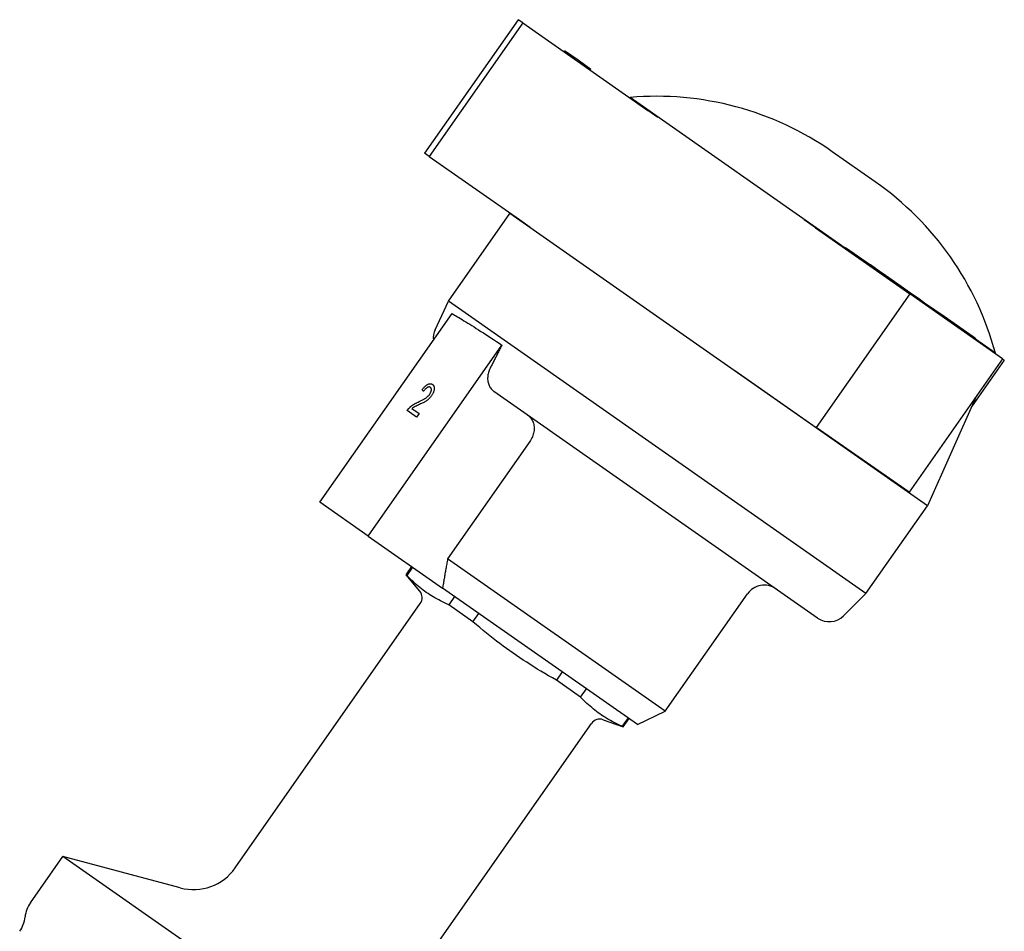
# Model space of a CAD drawing. Header units: millimetres. Extents: x 55 to 338, y -2 to 406.
# Tile 12 of 25: x 117 to 213, y 202 to 291. Entities that reach past the tile are written whole.
import ezdxf

# ---------------------------------------------------------------- set-up
doc = ezdxf.new("R2010")
doc.units = ezdxf.units.MM
doc.layers.add('Detail', color=2, linetype='Continuous')

msp = doc.modelspace()

# ---------------------------------------------------------------- linework, layer by layer
at = {"layer": 'Detail'}
for p, q in [((165.676, 291.154), (156.499, 278.047)), ((166.136, 290.832), (156.959, 277.725)), ((166.136, 290.832), (165.676, 291.154)), ((166.136, 290.832), (178.409, 282.238)), ((170.18, 288), (170.238, 288.082)), ((171.547, 287.165), (170.238, 288.082)), ((172.82, 286.274), (171.547, 287.165)), ((172.762, 286.192), (172.82, 286.274)), ((172.764, 286.191), (172.821, 286.273)), ((172.821, 286.273), (172.82, 286.274)), ((172.82, 286.274), (172.82, 286.274)), ((176.655, 283.526), (176.619, 283.491)), ((197.765, 268.745), (176.655, 283.526)), ((179.393, 281.549), (178.409, 282.238)), ((156.959, 277.725), (156.499, 278.047)), ((156.959, 277.725), (165.794, 271.539)), ((200.709, 275.242), (196.493, 278.194)), ((158.844, 263.525), (164.867, 272.126)), ((164.904, 272.162), (164.867, 272.126)), ((205.824, 243.447), (164.867, 272.126)), ((165.794, 271.539), (166.863, 270.791)), ((194.853, 270.724), (193.723, 271.515)), ((194.853, 270.724), (204.101, 264.248)), ((197.737, 268.704), (197.795, 268.786)), ((197.795, 268.786), (200.233, 267.079)), ((200.176, 266.997), (200.233, 267.079)), ((201.107, 266.467), (200.233, 267.079)), ((201.049, 266.385), (201.107, 266.467)), ((201.203, 266.4), (201.107, 266.467)), ((201.708, 266.046), (201.203, 266.4)), ((201.65, 265.964), (201.708, 266.046)), ((203.252, 264.965), (201.708, 266.046)), ((203.847, 264.548), (203.252, 264.965)), ((204.101, 264.248), (194.924, 251.142)), ((203.79, 264.466), (203.847, 264.548)), ((204.611, 264.014), (203.847, 264.548)), ((213.202, 257.876), (204.101, 264.248)), ((204.553, 263.932), (204.611, 264.014)), ((204.941, 263.783), (204.611, 264.014)), ((204.883, 263.701), (204.941, 263.783)), ((205.56, 263.349), (204.941, 263.783)), ((157.536, 260.72), (158.844, 263.525)), ((199.802, 234.846), (158.844, 263.525)), ((205.502, 263.267), (205.56, 263.349)), ((206.23, 262.879), (205.56, 263.349)), ((206.173, 262.797), (206.23, 262.879)), ((206.56, 262.648), (206.23, 262.879)), ((146.226, 243.795), (159.186, 262.304)), ((206.503, 262.566), (206.56, 262.648)), ((206.862, 262.437), (206.56, 262.648)), ((206.804, 262.355), (206.862, 262.437)), ((207.47, 262.012), (206.862, 262.437)), ((207.412, 261.93), (207.47, 262.012)), ((210.317, 260.018), (207.47, 262.012)), ((210.26, 259.936), (210.317, 260.018)), ((210.584, 259.831), (210.317, 260.018)), ((150.958, 240.482), (164.081, 259.225)), ((210.526, 259.749), (210.584, 259.831)), ((212.505, 258.424), (210.555, 259.79)), ((212.505, 258.424), (212.485, 258.378)), ((213.202, 257.876), (204.025, 244.769)), ((213.376, 257.754), (210.152, 253.149)), ((213.202, 257.876), (213.376, 257.754)), ((186.93, 256.739), (188.249, 255.816)), ((157.272, 255.357), (157.272, 255.357)), ((188.249, 255.816), (194.924, 251.142)), ((156.393, 254.683), (156.393, 254.683)), ((195.053, 232.434), (163.291, 254.674)), ((210.609, 254.173), (205.824, 243.447)), ((155.716, 252.157), (154.787, 252.808)), ((155.249, 252.989), (155.953, 252.496)), ((155.953, 252.496), (155.716, 252.157)), ((155.954, 252.496), (155.716, 252.157)), ((155.716, 252.157), (155.716, 252.157)), ((155.954, 252.496), (155.953, 252.496)), ((204.025, 244.769), (194.924, 251.142)), ((166.822, 249.76), (158.751, 238.233)), ((150.958, 240.482), (146.226, 243.795)), ((199.802, 234.846), (205.824, 243.447)), ((150.958, 240.482), (158.255, 235.373)), ((180.107, 223.28), (158.751, 238.233)), ((154.682, 236.659), (155.253, 237.475)), ((154.77, 236.597), (155.341, 237.413)), ((154.77, 236.597), (154.682, 236.659)), ((156.018, 235.066), (154.682, 236.659)), ((177.371, 221.987), (158.255, 235.373)), ((180.107, 223.28), (188.178, 234.807)), ((197.614, 232.658), (199.802, 234.846)), ((137.912, 207.914), (156.072, 233.849)), ((159.437, 234.545), (158.866, 233.729)), ((161.235, 232.07), (158.866, 233.729)), ((161.235, 232.07), (161.806, 232.886)), ((169.998, 227.15), (169.426, 226.334)), ((171.796, 224.675), (169.426, 226.334)), ((171.796, 224.675), (172.367, 225.491)), ((177.371, 221.987), (180.107, 223.28)), ((174.025, 222.457), (175.98, 221.746)), ((176.463, 222.623), (175.891, 221.808)), ((175.98, 221.746), (176.551, 222.562)), ((154.704, 196.156), (172.864, 222.091)), ((175.98, 221.746), (175.891, 221.808)), ((117.817, 204.496), (120.999, 209.04)), ((132.522, 205.952), (120.999, 209.04)), ((161.547, 180.648), (120.999, 209.04))]:
    msp.add_line(p, q, dxfattribs=at)
at = {"layer": 'Detail', "flags": 128}
for points in [[(159.186, 262.304), (159.304, 262.238), (159.43, 262.166), (159.564, 262.088), (159.707, 262.004), (159.858, 261.915), (160.017, 261.819), (160.183, 261.718), (160.358, 261.611), (160.541, 261.499), (160.731, 261.381), (160.929, 261.257), (161.133, 261.129), (161.345, 260.995), (161.564, 260.856), (161.79, 260.713), (162.022, 260.564), (162.26, 260.411), (162.504, 260.253), (162.755, 260.092), (163.01, 259.926), (163.271, 259.756), (163.537, 259.582), (163.807, 259.405), (164.081, 259.225)], [(164.081, 259.225), (164.033, 259.129), (163.984, 259.033), (163.936, 258.938), (163.888, 258.842), (163.839, 258.747), (163.791, 258.651), (163.743, 258.556), (163.694, 258.46), (163.646, 258.365), (163.598, 258.27), (163.55, 258.175), (163.502, 258.08), (163.454, 257.985), (163.406, 257.89), (163.358, 257.795), (163.31, 257.701), (163.262, 257.606), (163.214, 257.511), (163.166, 257.417), (163.118, 257.322), (163.071, 257.228), (163.023, 257.134), (162.975, 257.039), (162.928, 256.945)], [(162.928, 256.945), (162.877, 256.838), (162.831, 256.729), (162.793, 256.622), (162.761, 256.518), (162.734, 256.411), (162.713, 256.3), (162.697, 256.188), (162.686, 256.076), (162.682, 255.966), (162.683, 255.86), (162.69, 255.759), (162.704, 255.657), (162.725, 255.554), (162.751, 255.453), (162.782, 255.355), (162.819, 255.261), (162.859, 255.174), (162.905, 255.092), (162.957, 255.012), (163.016, 254.935), (163.08, 254.861), (163.148, 254.792), (163.219, 254.729), (163.291, 254.674)], [(156.252, 254.837), (156.301, 254.901), (156.351, 254.961), (156.399, 255.017), (156.447, 255.07), (156.494, 255.119), (156.541, 255.165), (156.588, 255.207), (156.633, 255.246), (156.679, 255.281), (156.723, 255.312), (156.768, 255.34), (156.811, 255.364), (156.855, 255.384), (156.897, 255.4), (156.938, 255.413), (156.978, 255.422), (157.018, 255.427), (157.057, 255.429), (157.094, 255.426), (157.131, 255.42), (157.168, 255.41), (157.203, 255.396), (157.238, 255.379), (157.272, 255.357)], [(157.064, 255.07), (157.043, 255.083), (157.021, 255.093), (156.998, 255.101), (156.975, 255.107), (156.951, 255.109), (156.926, 255.109), (156.9, 255.107), (156.874, 255.101), (156.847, 255.093), (156.819, 255.083), (156.79, 255.07), (156.761, 255.054), (156.731, 255.036), (156.701, 255.015), (156.671, 254.992), (156.64, 254.967), (156.61, 254.94), (156.579, 254.91), (156.549, 254.878), (156.518, 254.843), (156.487, 254.807), (156.455, 254.768), (156.424, 254.727), (156.393, 254.683)], [(157.064, 255.069), (157.043, 255.083), (157.021, 255.093), (156.998, 255.101), (156.975, 255.107), (156.951, 255.109), (156.926, 255.109), (156.9, 255.106), (156.874, 255.101), (156.847, 255.093), (156.819, 255.083), (156.79, 255.07), (156.761, 255.054), (156.731, 255.036), (156.701, 255.015), (156.671, 254.992), (156.64, 254.967), (156.61, 254.94), (156.579, 254.91), (156.549, 254.878), (156.518, 254.843), (156.487, 254.807), (156.456, 254.768), (156.424, 254.727), (156.393, 254.683)], [(156.989, 254.383), (157.012, 254.418), (157.034, 254.453), (157.054, 254.487), (157.073, 254.521), (157.09, 254.556), (157.105, 254.59), (157.118, 254.623), (157.13, 254.657), (157.139, 254.69), (157.148, 254.724), (157.154, 254.757), (157.159, 254.79), (157.162, 254.822), (157.163, 254.852), (157.162, 254.881), (157.159, 254.908), (157.154, 254.934), (157.147, 254.958), (157.138, 254.981), (157.127, 255.002), (157.114, 255.021), (157.099, 255.039), (157.083, 255.055), (157.064, 255.07)], [(157.272, 255.357), (157.304, 255.332), (157.333, 255.305), (157.359, 255.275), (157.382, 255.242), (157.401, 255.208), (157.417, 255.17), (157.43, 255.131), (157.439, 255.089), (157.445, 255.044), (157.448, 254.998), (157.447, 254.948), (157.443, 254.897), (157.436, 254.844), (157.426, 254.791), (157.413, 254.737), (157.398, 254.684), (157.379, 254.629), (157.358, 254.575), (157.334, 254.52), (157.308, 254.465), (157.278, 254.409), (157.246, 254.354), (157.21, 254.298), (157.172, 254.241)], [(157.272, 255.357), (157.304, 255.332), (157.333, 255.305), (157.359, 255.275), (157.382, 255.242), (157.401, 255.208), (157.417, 255.17), (157.43, 255.131), (157.439, 255.089), (157.445, 255.044), (157.448, 254.998), (157.447, 254.948), (157.443, 254.897), (157.436, 254.844), (157.426, 254.791), (157.413, 254.737), (157.398, 254.683), (157.379, 254.629), (157.358, 254.575), (157.334, 254.52), (157.308, 254.465), (157.278, 254.409), (157.246, 254.354), (157.21, 254.298), (157.172, 254.241)], [(155.871, 253.629), (155.951, 253.666), (156.029, 253.702), (156.102, 253.738), (156.173, 253.772), (156.24, 253.806), (156.303, 253.839), (156.363, 253.871), (156.419, 253.902), (156.472, 253.932), (156.521, 253.961), (156.566, 253.99), (156.608, 254.018), (156.647, 254.046), (156.685, 254.074), (156.722, 254.102), (156.757, 254.131), (156.79, 254.161), (156.823, 254.191), (156.854, 254.222), (156.884, 254.253), (156.912, 254.285), (156.939, 254.317), (156.964, 254.35), (156.989, 254.383)], [(157.172, 254.241), (157.141, 254.199), (157.11, 254.157), (157.077, 254.117), (157.043, 254.077), (157.008, 254.038), (156.973, 254.001), (156.936, 253.964), (156.898, 253.929), (156.859, 253.894), (156.818, 253.86), (156.775, 253.826), (156.73, 253.793), (156.683, 253.76), (156.634, 253.728), (156.583, 253.696), (156.531, 253.665), (156.474, 253.633), (156.412, 253.599), (156.342, 253.563), (156.267, 253.525), (156.185, 253.485), (156.097, 253.443), (156.003, 253.398), (155.903, 253.352)], [(157.172, 254.241), (157.142, 254.199), (157.11, 254.157), (157.077, 254.116), (157.043, 254.077), (157.008, 254.038), (156.973, 254.001), (156.936, 253.964), (156.898, 253.929), (156.859, 253.894), (156.818, 253.86), (156.775, 253.826), (156.73, 253.793), (156.683, 253.76), (156.634, 253.728), (156.583, 253.696), (156.531, 253.665), (156.474, 253.633), (156.412, 253.599), (156.342, 253.563), (156.267, 253.525), (156.185, 253.485), (156.097, 253.443), (156.003, 253.398), (155.903, 253.352)], [(156.393, 254.683), (156.387, 254.69), (156.381, 254.696), (156.375, 254.703), (156.369, 254.709), (156.363, 254.715), (156.357, 254.722), (156.351, 254.728), (156.345, 254.735), (156.339, 254.741), (156.333, 254.748), (156.327, 254.754), (156.321, 254.761), (156.316, 254.767), (156.31, 254.773), (156.304, 254.78), (156.298, 254.786), (156.292, 254.793), (156.286, 254.799), (156.281, 254.805), (156.275, 254.812), (156.269, 254.818), (156.263, 254.824), (156.257, 254.831), (156.252, 254.837)], [(154.977, 253.04), (155.005, 253.068), (155.034, 253.096), (155.063, 253.123), (155.093, 253.15), (155.124, 253.177), (155.154, 253.202), (155.186, 253.228), (155.218, 253.253), (155.25, 253.277), (155.283, 253.301), (155.316, 253.324), (155.35, 253.347), (155.385, 253.37), (155.421, 253.392), (155.459, 253.415), (155.498, 253.439), (155.539, 253.462), (155.582, 253.485), (155.626, 253.509), (155.672, 253.533), (155.719, 253.556), (155.768, 253.58), (155.819, 253.604), (155.871, 253.629)], [(155.903, 253.352), (155.848, 253.327), (155.796, 253.303), (155.747, 253.28), (155.702, 253.258), (155.659, 253.238), (155.62, 253.219), (155.585, 253.201), (155.552, 253.185), (155.523, 253.169), (155.497, 253.155), (155.474, 253.142), (155.454, 253.131), (155.436, 253.12), (155.418, 253.109), (155.4, 253.098), (155.382, 253.086), (155.365, 253.075), (155.348, 253.063), (155.331, 253.051), (155.314, 253.039), (155.298, 253.027), (155.281, 253.014), (155.265, 253.002), (155.249, 252.989)], [(155.903, 253.352), (155.848, 253.327), (155.796, 253.303), (155.747, 253.28), (155.702, 253.258), (155.659, 253.238), (155.62, 253.219), (155.585, 253.201), (155.552, 253.184), (155.523, 253.169), (155.497, 253.155), (155.474, 253.142), (155.454, 253.131), (155.436, 253.12), (155.418, 253.109), (155.4, 253.098), (155.383, 253.086), (155.365, 253.075), (155.348, 253.063), (155.331, 253.051), (155.314, 253.039), (155.298, 253.027), (155.282, 253.014), (155.265, 253.002), (155.249, 252.989)], [(154.787, 252.808), (154.794, 252.819), (154.801, 252.829), (154.809, 252.84), (154.816, 252.85), (154.824, 252.86), (154.831, 252.871), (154.839, 252.881), (154.847, 252.891), (154.854, 252.901), (154.862, 252.911), (154.87, 252.92), (154.878, 252.93), (154.886, 252.94), (154.894, 252.949), (154.902, 252.959), (154.91, 252.968), (154.918, 252.977), (154.926, 252.986), (154.935, 252.996), (154.943, 253.005), (154.951, 253.013), (154.96, 253.022), (154.968, 253.031), (154.977, 253.04)], [(166.627, 252.338), (166.708, 252.275), (166.788, 252.203), (166.863, 252.123), (166.933, 252.038), (166.997, 251.949), (167.051, 251.857), (167.098, 251.761), (167.139, 251.656), (167.175, 251.545), (167.204, 251.43), (167.226, 251.314), (167.239, 251.2), (167.244, 251.084), (167.242, 250.962), (167.232, 250.835), (167.215, 250.708), (167.191, 250.583), (167.16, 250.463), (167.122, 250.345), (167.075, 250.223), (167.02, 250.101), (166.959, 249.982), (166.892, 249.867), (166.822, 249.76)], [(158.751, 238.233), (158.729, 238.108), (158.707, 237.983), (158.686, 237.859), (158.664, 237.735), (158.643, 237.612), (158.621, 237.489), (158.6, 237.367), (158.579, 237.246), (158.558, 237.125), (158.537, 237.005), (158.516, 236.885), (158.496, 236.765), (158.475, 236.646), (158.455, 236.528), (158.434, 236.41), (158.414, 236.293), (158.394, 236.176), (158.374, 236.06), (158.353, 235.944), (158.334, 235.829), (158.314, 235.714), (158.294, 235.6), (158.274, 235.486), (158.255, 235.373)], [(158.866, 233.729), (158.657, 233.821), (158.455, 233.914), (158.257, 234.009), (158.065, 234.105), (157.878, 234.202), (157.694, 234.302), (157.515, 234.403), (157.339, 234.506), (157.166, 234.612), (156.996, 234.72), (156.829, 234.83), (156.664, 234.944), (156.501, 235.06), (156.34, 235.179), (156.181, 235.302), (156.022, 235.428), (155.865, 235.558), (155.708, 235.692), (155.552, 235.83), (155.396, 235.973), (155.241, 236.121), (155.084, 236.274), (154.928, 236.433), (154.77, 236.597)], [(169.426, 226.334), (169.035, 226.555), (168.653, 226.773), (168.279, 226.992), (167.912, 227.21), (167.553, 227.427), (167.2, 227.646), (166.852, 227.864), (166.51, 228.085), (166.172, 228.306), (165.837, 228.529), (165.506, 228.755), (165.177, 228.983), (164.85, 229.214), (164.525, 229.448), (164.201, 229.686), (163.877, 229.928), (163.553, 230.175), (163.228, 230.427), (162.903, 230.684), (162.575, 230.947), (162.245, 231.216), (161.912, 231.493), (161.576, 231.778), (161.235, 232.07)], [(175.891, 221.808), (175.683, 221.9), (175.48, 221.993), (175.283, 222.087), (175.091, 222.183), (174.903, 222.281), (174.72, 222.38), (174.54, 222.481), (174.365, 222.585), (174.192, 222.69), (174.022, 222.798), (173.855, 222.909), (173.69, 223.022), (173.527, 223.138), (173.366, 223.258), (173.206, 223.38), (173.048, 223.506), (172.891, 223.636), (172.734, 223.771), (172.578, 223.909), (172.422, 224.052), (172.266, 224.2), (172.11, 224.352), (171.953, 224.511), (171.796, 224.675)]]:
    msp.add_lwpolyline(points, dxfattribs=at)
at = {"layer": 'Detail'}
for centre, radius, start, end in [((179.23, 253.539), 30.098, 55, 94.90677), ((183.445, 250.587), 30.098, 15.09323, 55), ((159.348, 259.875), 1.999, 155, 185.25358), ((155.252, 234.423), 1, 325, 40), ((189.816, 233.66), 1.999, 55, 145), ((196.2, 234.072), 1.999, 235, 315), ((173.683, 221.517), 1, 70, 145), ((133.816, 210.782), 5, 255, 325), ((120.274, 202.775), 3, 145, 173.95502), ((114.307, 203.407), 3, 325, 353.95503)]:
    msp.add_arc(centre, radius, start, end, dxfattribs=at)

doc.saveas('drawing.dxf')
